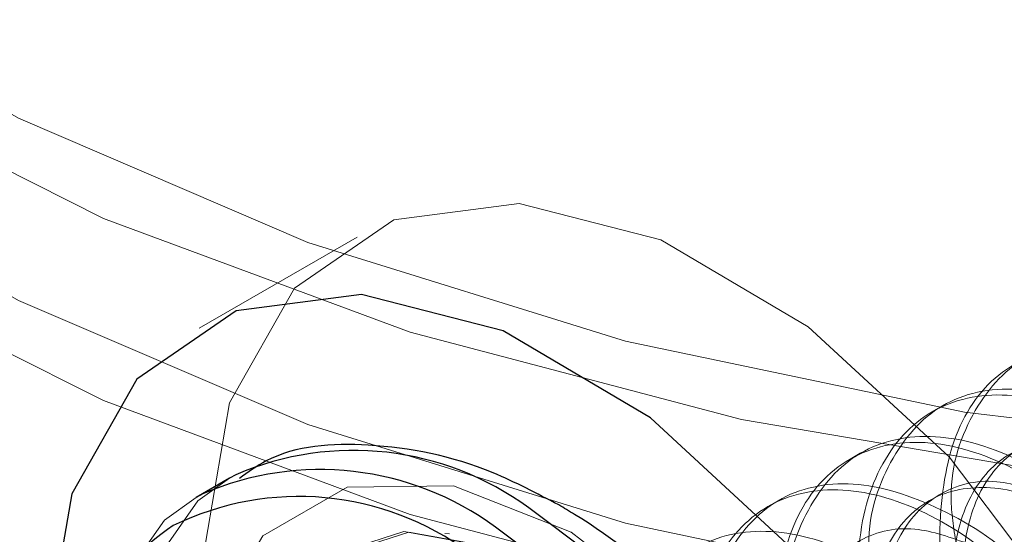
# Model space of a CAD drawing. Header units: inches. Extents: x 3.3 to 19.7, y 2.1 to 14.1.
# Tile 32 of 42: x 17.33695 to 17.34622, y 10.34995 to 10.35479. Entities that reach past the tile are written whole.
import ezdxf

# ---------------------------------------------------------------- set-up
doc = ezdxf.new("R2010")
doc.units = ezdxf.units.IN
doc.header["$MEASUREMENT"] = 0
doc.linetypes.add('HIDDEN', pattern=[0.07500000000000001, 0.05, -0.025])

msp = doc.modelspace()

# ---------------------------------------------------------------- linework, layer by layer
at = {"color": 7, "linetype": 'HIDDEN', "lineweight": 18}
for p, q in [((17.34012532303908, 10.35274356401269), (17.3386404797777, 10.35188638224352)), ((17.34563535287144, 10.35115591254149), (17.34553868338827, 10.35110010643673)), ((17.34486199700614, 10.35070946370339), (17.34476532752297, 10.35065365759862)), ((17.34408864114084, 10.35026301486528), (17.34399197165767, 10.35020720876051)), ((17.34099461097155, 10.34994957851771), (17.34095171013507, 10.34995542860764))]:
    msp.add_line(p, q, dxfattribs=at)
at = {"color": 7, "linetype": 'Continuous', "lineweight": 25}
for p, q in [((17.33898538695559, 10.35050796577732), (17.33892445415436, 10.35047427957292)), ((17.33892445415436, 10.35047427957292), (17.33861139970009, 10.35029355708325)), ((17.33867233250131, 10.35032724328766), (17.33861139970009, 10.35029355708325))]:
    msp.add_line(p, q, dxfattribs=at)
at = {"color": 7, "linetype": 'HIDDEN', "lineweight": 18, "flags": 128}
for points in [[(17.36652084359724, 10.37518436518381), (17.36363013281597, 10.37624953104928), (17.3605064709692, 10.37706663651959), (17.35721331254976, 10.37761908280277), (17.35381755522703, 10.37789564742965), (17.35038818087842, 10.37789071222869), (17.34699485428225, 10.37760437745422), (17.34370650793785, 10.37704245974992), (17.34058994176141, 10.37621637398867), (17.33770846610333, 10.37514290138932), (17.33512061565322, 10.37384384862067), (17.33287896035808, 10.37234560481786), (17.33102903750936, 10.37067860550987), (17.32960842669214, 10.36887671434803), (17.32864598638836, 10.36697653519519), (17.3281612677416, 10.36501666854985), (17.32816411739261, 10.36303692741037), (17.32865447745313, 10.36107752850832), (17.32962238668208, 10.35917827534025), (17.33104818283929, 10.35737774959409), (17.33290290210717, 10.35571252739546), (17.3351488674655, 10.35421643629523), (17.33774045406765, 10.35291986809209), (17.34062501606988, 10.35184916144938), (17.34374395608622, 10.35102606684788), (17.3470339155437, 10.3504673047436), (17.35042806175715, 10.35018422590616), (17.35385744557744, 10.35018258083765), (17.35725240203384, 10.35046240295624), (17.3605439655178, 10.35101800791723), (17.36366527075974, 10.35183810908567), (17.36655291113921, 10.35290604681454), (17.36914822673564, 10.35420012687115), (17.37139849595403, 10.35569406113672), (17.37325800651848, 10.3573575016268), (17.37468898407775, 10.35915665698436), (17.37566235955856, 10.36105497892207), (17.37615835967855, 10.36301390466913), (17.37616690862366, 10.36499364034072), (17.37568783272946, 10.36695396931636), (17.37473086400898, 10.36885506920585), (17.37331544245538, 10.37065832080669), (17.37147032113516, 10.37232709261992)], [(17.36597035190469, 10.3748665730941), (17.36309687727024, 10.37591031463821), (17.35999109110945, 10.37670181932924), (17.35671898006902, 10.37722427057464), (17.35335006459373, 10.37746656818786), (17.34995592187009, 10.37742356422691), (17.34660866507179, 10.37709617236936), (17.3433794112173, 10.37649134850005), (17.34033677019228, 10.37562194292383), (17.33754538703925, 10.37450642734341), (17.33506456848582, 10.3731685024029), (17.33294702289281, 10.37163659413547), (17.33123774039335, 10.36994325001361), (17.32997303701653, 10.3681244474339), (17.32917978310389, 10.36621882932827), (17.32887483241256, 10.36426688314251), (17.32906466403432, 10.36231008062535), (17.32974524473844, 10.36038999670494), (17.33090211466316, 10.35854742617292), (17.33251069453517, 10.3568215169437), (17.33453680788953, 10.35524893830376), (17.3369374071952, 10.35386310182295), (17.33966148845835, 10.35269345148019), (17.34265117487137, 10.35176483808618), (17.34584294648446, 10.35109699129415), (17.34916898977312, 10.35070410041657), (17.3525586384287, 10.35059451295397), (17.35593987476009, 10.35077055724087), (17.35924085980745, 10.3512284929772), (17.36239145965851, 10.35195859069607), (17.36532473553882, 10.35294533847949), (17.36797836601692, 10.35416777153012), (17.37029597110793, 10.35559991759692), (17.37222831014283, 10.3572113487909), (17.37373432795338, 10.35896782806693), (17.37478202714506, 10.36083203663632), (17.37534914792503, 10.36276436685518), (17.37542364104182, 10.3647237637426), (17.37500392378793, 10.36666859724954), (17.37409891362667, 10.36855754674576), (17.37272783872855, 10.37035047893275), (17.37091982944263, 10.37200930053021)], [(17.36652084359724, 10.37346972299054), (17.36363013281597, 10.37453488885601), (17.3605064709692, 10.37535199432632), (17.35721331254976, 10.3759044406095), (17.35381755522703, 10.37618100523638), (17.35038818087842, 10.37617607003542), (17.34699485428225, 10.37588973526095), (17.34370650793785, 10.37532781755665), (17.34058994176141, 10.3745017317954), (17.33770846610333, 10.37342825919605), (17.33512061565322, 10.3721292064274), (17.33287896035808, 10.37063096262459), (17.33102903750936, 10.3689639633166), (17.32960842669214, 10.36716207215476), (17.32864598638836, 10.36526189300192), (17.3281612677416, 10.36330202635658), (17.32816411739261, 10.3613222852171), (17.32865447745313, 10.35936288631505), (17.32962238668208, 10.35746363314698), (17.33104818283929, 10.35566310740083), (17.33290290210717, 10.3539978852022), (17.3351488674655, 10.35250179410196), (17.33774045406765, 10.35120522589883), (17.34062501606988, 10.35013451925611), (17.34374395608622, 10.34931142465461), (17.3470339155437, 10.34875266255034), (17.35042806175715, 10.34846958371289), (17.35385744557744, 10.34846793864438), (17.35725240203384, 10.34874776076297), (17.3605439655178, 10.34930336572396), (17.36366527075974, 10.3501234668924), (17.36655291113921, 10.35119140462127), (17.36914822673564, 10.35248548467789), (17.37139849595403, 10.35397941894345), (17.37325800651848, 10.35564285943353), (17.37468898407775, 10.35744201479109), (17.37566235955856, 10.3593403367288), (17.37615835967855, 10.36129926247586), (17.37616690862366, 10.36327899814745), (17.37568783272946, 10.3652393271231), (17.37473086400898, 10.36714042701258), (17.37331544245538, 10.36894367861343), (17.37147032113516, 10.37061245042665)], [(17.36597035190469, 10.37315193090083), (17.36309687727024, 10.37419567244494), (17.35999109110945, 10.37498717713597), (17.35671898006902, 10.37550962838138), (17.35335006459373, 10.3757519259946), (17.34995592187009, 10.37570892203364), (17.34660866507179, 10.3753815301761), (17.3433794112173, 10.37477670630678), (17.34033677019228, 10.37390730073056), (17.33754538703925, 10.37279178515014), (17.33506456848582, 10.37145386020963), (17.33294702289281, 10.3699219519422), (17.33123774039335, 10.36822860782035), (17.32997303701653, 10.36640980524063), (17.32917978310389, 10.36450418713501), (17.32887483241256, 10.36255224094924), (17.32906466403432, 10.36059543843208), (17.32974524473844, 10.35867535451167), (17.33090211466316, 10.35683278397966), (17.33251069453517, 10.35510687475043), (17.33453680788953, 10.35353429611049), (17.3369374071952, 10.35214845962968), (17.33966148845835, 10.35097880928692), (17.34265117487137, 10.35005019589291), (17.34584294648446, 10.34938234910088), (17.34916898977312, 10.34898945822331), (17.3525586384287, 10.3488798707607), (17.35593987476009, 10.3490559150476), (17.35924085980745, 10.34951385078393), (17.36239145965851, 10.35024394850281), (17.36532473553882, 10.35123069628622), (17.36797836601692, 10.35245312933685), (17.37029597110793, 10.35388527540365), (17.37222831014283, 10.35549670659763), (17.37373432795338, 10.35725318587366), (17.37478202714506, 10.35911739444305), (17.37534914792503, 10.36104972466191), (17.37542364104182, 10.36300912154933), (17.37500392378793, 10.36495395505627), (17.37409891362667, 10.36684290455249), (17.37272783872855, 10.36863583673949), (17.37091982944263, 10.37029465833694)], [(17.34835805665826, 10.34562017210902), (17.34777190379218, 10.34740734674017), (17.34686111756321, 10.34913770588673), (17.34569699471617, 10.35067579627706), (17.34437066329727, 10.35190121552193), (17.34298594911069, 10.35271803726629), (17.34165124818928, 10.35306232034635), (17.34047104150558, 10.35290711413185), (17.33953771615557, 10.35226456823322), (17.33892433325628, 10.35118498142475), (17.33867890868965, 10.3497528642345), (17.33882065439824, 10.34808032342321), (17.3393384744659, 10.34629828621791)], [(17.33892445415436, 10.35047427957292), (17.33862649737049, 10.35026130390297), (17.33803266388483, 10.34941638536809), (17.33776838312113, 10.34823186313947), (17.33785713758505, 10.34681298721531), (17.33829104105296, 10.34528583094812), (17.33903153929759, 10.34378608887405), (17.34001283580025, 10.34244701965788), (17.34114773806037, 10.34138760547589), (17.34233540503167, 10.3407019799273), (17.3434703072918, 10.34045106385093), (17.34445160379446, 10.34065715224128), (17.34455868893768, 10.34071444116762)], [(17.34214000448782, 10.3499652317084), (17.3410319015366, 10.35040225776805), (17.34003226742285, 10.35039116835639), (17.33923895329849, 10.3499330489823), (17.33872961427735, 10.34907274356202), (17.3385541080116, 10.3478944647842), (17.33872961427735, 10.34651355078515), (17.33923895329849, 10.3450651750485), (17.34003226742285, 10.34369111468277), (17.3410319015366, 10.34252587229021), (17.34214000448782, 10.34168350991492), (17.34324810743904, 10.34124648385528), (17.34424774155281, 10.34125757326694), (17.34504105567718, 10.34171569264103), (17.34555039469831, 10.3425759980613), (17.34572590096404, 10.34375427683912), (17.34555039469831, 10.34513519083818), (17.34504105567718, 10.34658356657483), (17.34424774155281, 10.34795762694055), (17.34324810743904, 10.34912286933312), (17.34214000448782, 10.3499652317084)], [(17.33861139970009, 10.35029355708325), (17.33831344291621, 10.35008058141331), (17.33771960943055, 10.34923566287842), (17.33745532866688, 10.3480511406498), (17.33754408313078, 10.34663226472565), (17.33797798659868, 10.34510510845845), (17.33871848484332, 10.34360536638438), (17.33969978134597, 10.34226629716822), (17.3408346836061, 10.34120688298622), (17.3420223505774, 10.34052125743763), (17.34315725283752, 10.34027034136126), (17.34413854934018, 10.34047642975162), (17.34426872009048, 10.3405472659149)], [(17.34210443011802, 10.34207220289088), (17.341055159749, 10.34288012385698), (17.34011959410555, 10.34400487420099), (17.33939911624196, 10.34532456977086), (17.33897180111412, 10.3466962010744), (17.3388839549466, 10.34797113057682), (17.33914509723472, 10.34901119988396), (17.33972692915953, 10.34970370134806), (17.34056640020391, 10.34997359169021), (17.3415725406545, 10.34979162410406), (17.34263631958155, 10.34917751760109), (17.34364246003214, 10.34819782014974), (17.34448193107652, 10.34695869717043), (17.34506376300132, 10.34559442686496), (17.34532490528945, 10.34425284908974), (17.34523705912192, 10.34307934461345), (17.34480974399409, 10.3422010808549), (17.3440892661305, 10.34171323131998), (17.34315370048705, 10.34166866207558), (17.34210443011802, 10.34207220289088)], [(17.34214000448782, 10.34211645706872), (17.34109740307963, 10.34291924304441), (17.34016778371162, 10.34403684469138), (17.3394518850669, 10.34534815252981), (17.33902728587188, 10.34671106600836), (17.33893999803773, 10.34797789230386), (17.33919948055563, 10.34901135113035), (17.33977761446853, 10.34969945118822), (17.34061174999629, 10.34996762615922), (17.34161149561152, 10.34978681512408), (17.34266851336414, 10.34917661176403), (17.34366825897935, 10.34820314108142), (17.34450239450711, 10.34697189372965), (17.34508052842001, 10.34561629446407), (17.34534001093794, 10.34428324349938), (17.34525272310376, 10.34311719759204), (17.34482812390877, 10.34224451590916), (17.34411222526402, 10.34175976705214), (17.34318260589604, 10.34171548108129), (17.34214000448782, 10.34211645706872)]]:
    msp.add_lwpolyline(points, dxfattribs=at)
at = {"color": 7, "linetype": 'Continuous', "lineweight": 25, "flags": 128}
for points in [[(17.34687321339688, 10.34476299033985), (17.34628706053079, 10.346550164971), (17.34537627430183, 10.34828052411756), (17.34421215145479, 10.34981861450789), (17.34288582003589, 10.35104403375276), (17.34150110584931, 10.35186085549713), (17.3401664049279, 10.35220513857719), (17.33898619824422, 10.35204993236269), (17.33805287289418, 10.35140738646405), (17.3374394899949, 10.35032779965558), (17.33719406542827, 10.34889568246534), (17.33726262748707, 10.34766801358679)], [(17.34455868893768, 10.34071444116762), (17.34519210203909, 10.34130193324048), (17.345626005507, 10.34232811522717), (17.34571475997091, 10.3436445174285), (17.34545047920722, 10.34513417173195), (17.34485664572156, 10.34666471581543), (17.34398602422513, 10.34810015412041), (17.34291597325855, 10.34931294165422), (17.34174157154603, 10.35019531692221)], [(17.34426872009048, 10.3405472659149), (17.34487904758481, 10.34112121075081), (17.34531295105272, 10.3421473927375), (17.34540170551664, 10.34346379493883), (17.34513742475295, 10.34495344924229), (17.34454359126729, 10.34648399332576), (17.34367296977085, 10.34791943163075), (17.34260291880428, 10.34913221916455), (17.34142851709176, 10.35001459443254)]]:
    msp.add_lwpolyline(points, dxfattribs=at)
at = {"color": 7, "linetype": 'Continuous', "lineweight": 25}
for centre, radius, start, end in [((17.34009093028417, 10.34794896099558), 0.002787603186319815, 53.69124072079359, 113.3653494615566), ((17.3397778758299, 10.34776823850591), 0.002787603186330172, 53.69124072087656, 113.3653494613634), ((17.33957858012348, 10.3476125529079), 0.002689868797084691, 53.42538597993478, 116.0943245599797), ((17.33970835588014, 10.34805399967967), 0.002370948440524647, 123.6247312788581, 173.0827525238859)]:
    msp.add_arc(centre, radius, start, end, dxfattribs=at)
at = {"color": 7, "linetype": 'HIDDEN', "lineweight": 18}
for points, knots in [([(17.3498345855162, 10.34907314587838), (17.34969679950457, 10.34938873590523), (17.34941260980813, 10.35003965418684), (17.34868466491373, 10.35090635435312), (17.34784463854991, 10.35152124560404), (17.34699780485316, 10.35177031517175), (17.34627571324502, 10.35161130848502), (17.34577081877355, 10.35106334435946), (17.34558311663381, 10.3502090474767), (17.34561135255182, 10.34944798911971), (17.34577263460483, 10.34903854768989), (17.34579712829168, 10.34897636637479)], [0, 0, 0, 0, 0.1159007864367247, 0.2390504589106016, 0.3622001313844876, 0.4853498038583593, 0.6084994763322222, 0.7316491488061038, 0.8547988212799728, 0.9779484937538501, 1, 1, 1, 1]), ([(17.34577326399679, 10.34980554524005), (17.34574850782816, 10.34995079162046), (17.34566444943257, 10.35044396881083), (17.345885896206, 10.35111444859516), (17.3463674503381, 10.35166837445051), (17.34709579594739, 10.35182578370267), (17.34794095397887, 10.35157714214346), (17.34878142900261, 10.35096213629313), (17.34950925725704, 10.35009546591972), (17.34979346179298, 10.34944454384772), (17.34993125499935, 10.34912895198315)], [0, 0, 0, 0, 0.05673061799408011, 0.1926261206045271, 0.3285216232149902, 0.4644171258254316, 0.6003126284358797, 0.736208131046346, 0.872103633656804, 1, 1, 1, 1]), ([(17.34669258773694, 10.34725900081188), (17.34670451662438, 10.34724086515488), (17.34691858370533, 10.34691541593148), (17.34746774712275, 10.34650466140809), (17.34820235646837, 10.34618039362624), (17.34883321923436, 10.34628893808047), (17.34923523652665, 10.3467791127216), (17.34934565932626, 10.34758019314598), (17.34913876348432, 10.34856379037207), (17.34863909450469, 10.34957649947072), (17.34791529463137, 10.35045973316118), (17.34707006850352, 10.35107484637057), (17.34622532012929, 10.35132384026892), (17.34550008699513, 10.35116491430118), (17.34500567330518, 10.35061670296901), (17.34478418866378, 10.3497821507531), (17.34489373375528, 10.34910879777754), (17.3449466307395, 10.34878365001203)], [0, 0, 0, 0, 0.004217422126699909, 0.07568276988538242, 0.1471481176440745, 0.2186134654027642, 0.290078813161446, 0.3615441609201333, 0.4330095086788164, 0.5044748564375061, 0.5759402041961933, 0.6474055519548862, 0.7188708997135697, 0.7903362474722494, 0.8618015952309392, 0.9332669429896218, 0.9999999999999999, 0.9999999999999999, 0.9999999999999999, 0.9999999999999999]), ([(17.34499990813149, 10.34935909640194), (17.34497515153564, 10.34950434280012), (17.34489109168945, 10.34999752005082), (17.34511256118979, 10.35066799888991), (17.3455940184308, 10.35122192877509), (17.34632272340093, 10.35137932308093), (17.34716654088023, 10.35113073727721), (17.34801201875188, 10.35051552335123), (17.34873574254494, 10.34963228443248), (17.34923546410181, 10.34861969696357), (17.34944222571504, 10.34763561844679), (17.349332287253, 10.34683634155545), (17.34892846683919, 10.34633943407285), (17.34830433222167, 10.34625601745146), (17.34772895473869, 10.3464305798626), (17.3474211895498, 10.34672194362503), (17.34735536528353, 10.34678425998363)], [0, 0, 0, 0, 0.0328978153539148, 0.1117029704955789, 0.1905081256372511, 0.2693132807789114, 0.3481184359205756, 0.4269235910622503, 0.5057287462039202, 0.5845339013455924, 0.6633390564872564, 0.7421442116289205, 0.8209493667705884, 0.8997545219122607, 0.9785596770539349, 1, 1, 1, 1]), ([(17.3442265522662, 10.34891264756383), (17.34420179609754, 10.34905789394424), (17.34411773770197, 10.34955107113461), (17.3443391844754, 10.35022155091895), (17.34482073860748, 10.35077547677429), (17.3455490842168, 10.35093288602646), (17.34639424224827, 10.35068424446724), (17.34723471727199, 10.35006923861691), (17.34796254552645, 10.34920256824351), (17.34824675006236, 10.3485516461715), (17.34838454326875, 10.34823605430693)], [0, 0, 0, 0, 0.0567306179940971, 0.1926261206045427, 0.3285216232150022, 0.4644171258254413, 0.600312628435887, 0.7362081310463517, 0.8721036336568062, 1, 1, 1, 1]), ([(17.347442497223, 10.35074354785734), (17.34726479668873, 10.35080758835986), (17.34687158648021, 10.35094929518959), (17.34634940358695, 10.35080748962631), (17.3459609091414, 10.35039511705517), (17.34579345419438, 10.34974199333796), (17.34586435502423, 10.34895334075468), (17.34615560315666, 10.34814234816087), (17.34661574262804, 10.34742870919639), (17.34716624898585, 10.34691754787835), (17.34772016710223, 10.34667905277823), (17.34817007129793, 10.34675809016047), (17.34844050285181, 10.34703154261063), (17.34845855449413, 10.34732955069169), (17.34846430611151, 10.3474245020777)], [0, 0, 0, 0, 0.07302046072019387, 0.1615774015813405, 0.2501343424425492, 0.3386912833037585, 0.4272482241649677, 0.515805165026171, 0.6043621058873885, 0.6929190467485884, 0.7814759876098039, 0.8700329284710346, 0.9585898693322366, 1, 1, 1, 1]), ([(17.34838871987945, 10.34778156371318), (17.34836873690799, 10.34789426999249), (17.3482925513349, 10.34832396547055), (17.34785305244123, 10.34913407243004), (17.34714529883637, 10.35001220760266), (17.34629595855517, 10.35062868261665), (17.3454516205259, 10.35087732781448), (17.34472886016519, 10.35071843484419), (17.34422414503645, 10.35017044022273), (17.34403639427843, 10.34931615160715), (17.34406464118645, 10.34855509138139), (17.34422592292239, 10.34814565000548), (17.34425041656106, 10.34808346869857)], [0, 0, 0, 0, 0.04166004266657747, 0.1588299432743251, 0.2759998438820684, 0.3931697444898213, 0.5103396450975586, 0.6275095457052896, 0.7446794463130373, 0.861849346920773, 0.9790192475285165, 1, 1, 1, 1]), ([(17.34802171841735, 10.35026088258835), (17.34783457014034, 10.35040840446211), (17.34743781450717, 10.35072115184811), (17.34680777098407, 10.35088009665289), (17.34625262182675, 10.35075763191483), (17.34586426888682, 10.35033771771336), (17.34569678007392, 10.34968661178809), (17.34576767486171, 10.34889742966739), (17.34605898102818, 10.34808653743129), (17.34651889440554, 10.34737302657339), (17.3470702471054, 10.34686125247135), (17.34762100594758, 10.34662508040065), (17.34808270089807, 10.34669543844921), (17.34836747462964, 10.34706028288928), (17.34845333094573, 10.34759092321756), (17.34833625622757, 10.34800791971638), (17.3482878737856, 10.34818024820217)], [0, 0, 0, 0, 0.06566443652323, 0.1392090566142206, 0.2127536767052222, 0.2862982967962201, 0.3598429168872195, 0.4333875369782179, 0.5069321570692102, 0.5804767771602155, 0.6540213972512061, 0.7275660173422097, 0.8011106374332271, 0.8746552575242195, 0.9481998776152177, 1, 1, 1, 1]), ([(17.3434531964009, 10.34846619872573), (17.34342843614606, 10.34861144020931), (17.343344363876, 10.34910460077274), (17.34356602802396, 10.34977534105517), (17.34404665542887, 10.35032815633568), (17.34477843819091, 10.35048968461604), (17.34561077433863, 10.35022567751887), (17.34625606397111, 10.34982058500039), (17.34653003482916, 10.34947614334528), (17.3465716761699, 10.3494237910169)], [0, 0, 0, 0, 0.07459007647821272, 0.2532670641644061, 0.4319440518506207, 0.6106210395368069, 0.7892980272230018, 0.9679750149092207, 1, 1, 1, 1]), ([(17.3466691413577, 10.35029709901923), (17.34649144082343, 10.35036113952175), (17.34609823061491, 10.35050284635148), (17.34557604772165, 10.3503610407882), (17.3451875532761, 10.34994866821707), (17.34502009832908, 10.34929554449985), (17.34509099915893, 10.34850689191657), (17.34538224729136, 10.34769589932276), (17.34584238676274, 10.34698226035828), (17.34639289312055, 10.34647109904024), (17.34694681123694, 10.34623260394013), (17.34739671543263, 10.34631164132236), (17.34766714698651, 10.34658509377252), (17.34768519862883, 10.34688310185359), (17.34769095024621, 10.34697805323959)], [0, 0, 0, 0, 0.07302046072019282, 0.1615774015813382, 0.2501343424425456, 0.3386912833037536, 0.4272482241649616, 0.5158051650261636, 0.6043621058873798, 0.6929190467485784, 0.7814759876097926, 0.8700329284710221, 0.9585898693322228, 1, 1, 1, 1]), ([(17.34514587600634, 10.34636610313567), (17.34515780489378, 10.34634796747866), (17.34537187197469, 10.34602251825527), (17.3459210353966, 10.34561176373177), (17.34665564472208, 10.34528749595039), (17.34728650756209, 10.34539604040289), (17.34768852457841, 10.34588621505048), (17.34779894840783, 10.34668729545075), (17.34759204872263, 10.34767089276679), (17.34709239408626, 10.34868360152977), (17.34636854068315, 10.34956683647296), (17.34552351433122, 10.35018194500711), (17.34467802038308, 10.3504309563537), (17.34395556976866, 10.35027196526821), (17.34345077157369, 10.34972399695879), (17.34326304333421, 10.34886970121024), (17.34329128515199, 10.34810864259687), (17.34345256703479, 10.34769920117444), (17.34347706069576, 10.34763701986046)], [0, 0, 0, 0, 0.004144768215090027, 0.07437897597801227, 0.1446131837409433, 0.2148473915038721, 0.285081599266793, 0.3553158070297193, 0.425550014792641, 0.4957842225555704, 0.5660184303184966, 0.636252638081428, 0.7064868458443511, 0.7767210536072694, 0.8469552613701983, 0.9171894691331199, 0.9874236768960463, 1, 1, 1, 1]), ([(17.34724836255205, 10.34981443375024), (17.34706119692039, 10.34996195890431), (17.34666440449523, 10.35027471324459), (17.34603466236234, 10.35043360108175), (17.34547834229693, 10.35031135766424), (17.34509436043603, 10.34989061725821), (17.34491712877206, 10.34926576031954), (17.34498959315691, 10.34876575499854), (17.34502377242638, 10.34852991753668)], [0, 0, 0, 0, 0.1543228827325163, 0.3271655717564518, 0.5000082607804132, 0.6728509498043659, 0.8456936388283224, 0.9999999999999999, 0.9999999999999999, 0.9999999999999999, 0.9999999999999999]), ([(17.3426798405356, 10.34801974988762), (17.34265508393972, 10.3481649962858), (17.34257102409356, 10.3486581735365), (17.34279249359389, 10.34932865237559), (17.3432739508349, 10.34988258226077), (17.34400265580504, 10.3500399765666), (17.34484647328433, 10.34979139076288), (17.34569195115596, 10.3491761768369), (17.34641567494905, 10.34829293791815), (17.3469153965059, 10.34728035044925), (17.34712215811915, 10.34629627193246), (17.34701221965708, 10.34549699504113), (17.34660839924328, 10.34500008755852), (17.34598426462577, 10.34491667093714), (17.34540888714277, 10.34509123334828), (17.34510112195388, 10.34538259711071), (17.34503529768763, 10.34544491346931)], [0, 0, 0, 0, 0.0328978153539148, 0.111702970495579, 0.1905081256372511, 0.2693132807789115, 0.3481184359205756, 0.4269235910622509, 0.5057287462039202, 0.5845339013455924, 0.6633390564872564, 0.7421442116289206, 0.8209493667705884, 0.8997545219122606, 0.9785596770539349, 1, 1, 1, 1]), ([(17.3458957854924, 10.34985065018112), (17.34571808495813, 10.34991469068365), (17.34532487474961, 10.35005639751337), (17.34480269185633, 10.34991459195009), (17.3444141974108, 10.34950221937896), (17.34424674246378, 10.34884909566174), (17.34431764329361, 10.34806044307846), (17.34460889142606, 10.34724945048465), (17.34506903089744, 10.34653581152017), (17.34561953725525, 10.34602465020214), (17.34617345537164, 10.34578615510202), (17.34662335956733, 10.34586519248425), (17.34689379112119, 10.34613864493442), (17.34691184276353, 10.34643665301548), (17.34691759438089, 10.34653160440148)], [0, 0, 0, 0, 0.07302046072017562, 0.161577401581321, 0.2501343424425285, 0.3386912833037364, 0.4272482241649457, 0.5158051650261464, 0.6043621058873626, 0.6929190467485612, 0.7814759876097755, 0.870032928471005, 0.9585898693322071, 1, 1, 1, 1])]:
    msp.add_open_spline(points, degree=3, knots=knots, dxfattribs=at)
at = {"color": 7, "linetype": 'Continuous', "lineweight": 25}
for points, knots in [([(17.3420232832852, 10.35022321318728), (17.34181767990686, 10.35033147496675), (17.34121950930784, 10.35064644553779), (17.34028196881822, 10.35082991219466), (17.33944128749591, 10.35077725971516), (17.33909995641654, 10.35053063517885), (17.33901763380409, 10.35047115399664)], [0, 0, 0, 0, 0.1960840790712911, 0.5704756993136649, 0.8964068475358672, 1, 1, 1, 1]), ([(17.34498217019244, 10.34692267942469), (17.34474488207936, 10.34734633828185), (17.34425060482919, 10.34822883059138), (17.34326483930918, 10.34933286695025), (17.34248726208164, 10.3499490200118), (17.34207315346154, 10.35019374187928), (17.3420232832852, 10.35022321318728)], [0, 0, 0, 0, 0.3070207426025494, 0.639532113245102, 0.9565896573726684, 1, 1, 1, 1])]:
    msp.add_open_spline(points, degree=3, knots=knots, dxfattribs=at)

doc.saveas('drawing.dxf')
